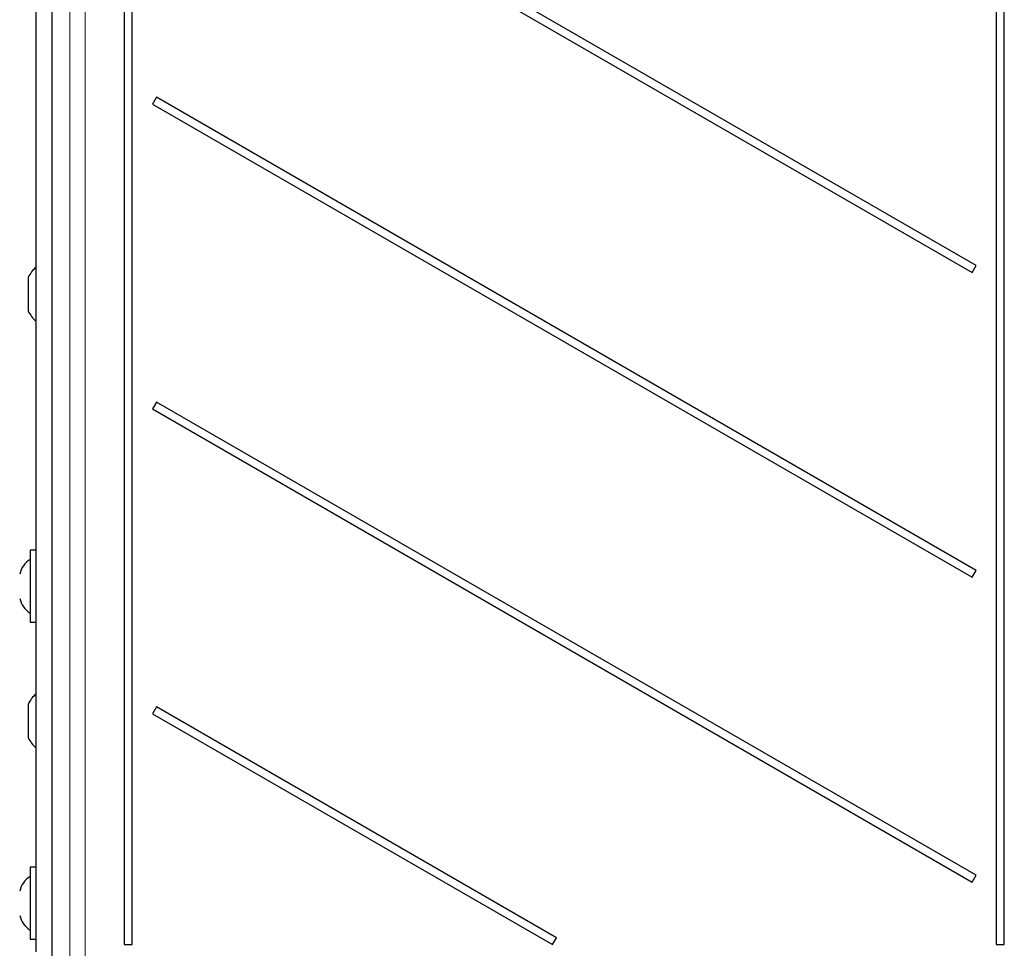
# Model space of a CAD drawing. Header units: millimetres. Extents: x 5 to 418, y 2 to 292.
# Tile 13 of 52: x 54 to 95, y 139 to 177. Entities that reach past the tile are written whole.
import ezdxf

# ---------------------------------------------------------------- set-up
doc = ezdxf.new("R2010")
doc.units = ezdxf.units.MM

msp = doc.modelspace()

# ---------------------------------------------------------------- linework, layer by layer
at = {"color": 7, "linetype": 'Continuous', "lineweight": 25}
for p, q in [((55.4576, 214.5853), (55.4576, 131.8449)), ((54.8168, 138.6651), (54.8168, 209.9151)), ((58.4264, 207.9901), (58.4264, 138.9651)), ((58.7571, 138.9651), (58.7571, 207.9901)), ((94.1764, 196.7651), (94.1764, 138.9651)), ((94.5071, 138.9651), (94.5071, 196.7651)), ((93.3514, 166.8151), (59.7446, 186.2179)), ((59.5821, 185.9365), (93.1889, 166.5336)), ((59.7446, 173.7179), (59.5821, 173.4365)), ((93.3514, 154.3151), (59.7446, 173.7179)), ((59.5821, 173.4365), (93.1889, 154.0336)), ((93.1889, 166.5336), (93.3514, 166.8151)), ((54.4918, 166.3276), (54.4918, 164.9526)), ((59.7446, 161.2179), (59.5821, 160.9365)), ((93.3514, 141.8151), (59.7446, 161.2179)), ((59.5821, 160.9365), (93.1889, 141.5336)), ((54.8168, 155.1401), (54.5668, 155.1401)), ((54.5668, 155.1401), (54.5668, 152.1901)), ((93.1889, 154.0336), (93.3514, 154.3151)), ((54.5668, 152.1901), (54.8168, 152.1901)), ((54.4918, 148.8276), (54.4918, 147.4526)), ((59.7446, 148.7179), (59.5821, 148.4365)), ((76.1496, 139.2465), (59.7446, 148.7179)), ((59.5821, 148.4365), (75.9871, 138.9651)), ((54.8168, 142.1401), (54.5668, 142.1401)), ((54.5668, 142.1401), (54.5668, 139.1901)), ((93.1889, 141.5336), (93.3514, 141.8151)), ((54.5668, 139.1901), (54.8168, 139.1901)), ((58.4264, 138.9651), (58.7571, 138.9651)), ((75.9871, 138.9651), (76.1496, 139.2465)), ((94.1764, 138.9651), (94.5071, 138.9651))]:
    msp.add_line(p, q, dxfattribs=at)
at = {"color": 7, "linetype": 'Continuous', "lineweight": 18}
for p, q in [((55.4576, 214.5853), (55.4576, 131.8449)), ((56.1969, 137.5943), (56.1969, 214.339)), ((56.821, 214.339), (56.821, 137.5943))]:
    msp.add_line(p, q, dxfattribs=at)
at = {"color": 7, "linetype": 'Continuous', "lineweight": 25}
for centre, radius, start, end in [((55.6237, 165.7973), 1.25, 130.20838, 154.90008), ((55.6237, 165.4828), 1.25, 205.09992, 229.79162), ((55.1132, 153.9275), 1, 123.11889, 166.25869), ((55.1132, 153.4026), 1, 193.74131, 236.88111), ((55.6237, 148.2973), 1.25, 130.20838, 154.90008), ((55.6237, 147.9828), 1.25, 205.09992, 229.79162), ((55.1132, 140.9275), 1, 123.11889, 166.25869), ((55.1132, 140.4026), 1, 193.74131, 236.88111)]:
    msp.add_arc(centre, radius, start, end, dxfattribs=at)

doc.saveas('drawing.dxf')
